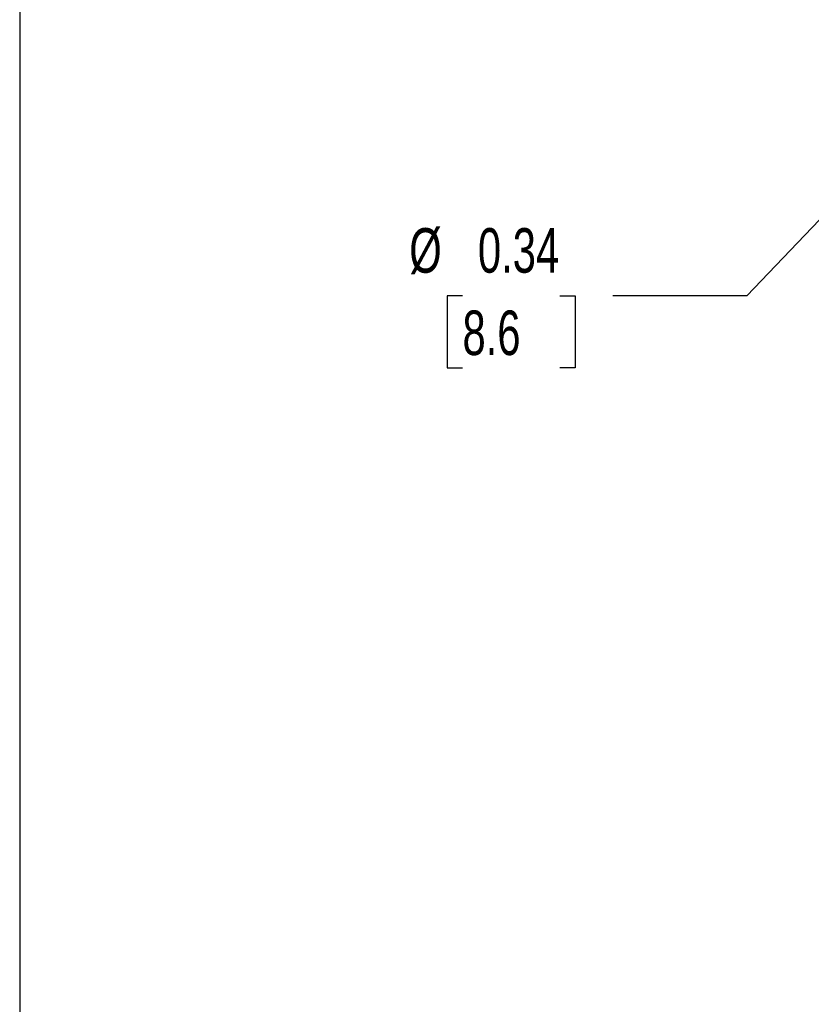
# Model space of a CAD drawing. Header units: inches. Extents: x 1.5 to 64.5, y 1.5 to 49.5.
# Tile 9 of 27: x 1.5 to 10.4, y 19.1 to 30.1. Entities that reach past the tile are written whole.
import ezdxf

# ---------------------------------------------------------------- set-up
doc = ezdxf.new("R2010")
doc.units = ezdxf.units.IN
doc.header["$LTSCALE"] = 6
doc.header["$MEASUREMENT"] = 0
doc.layers.add('DIMENSIONS', color=140, linetype='Continuous', lineweight=25)
doc.layers.add('TEXT', color=140, linetype='Continuous', lineweight=25)
doc.styles.add('SLDTEXTSTYLE0', font='TXT', dxfattribs={"width": 0.7})
doc.dimstyles.new('SLDDIMSTYLE1', dxfattribs={"dimtxt": 0.509766, "dimasz": 0.78, "dimexe": 0, "dimexo": 0.0625, "dimgap": 0.127441, "dimtad": 0, "dimtih": 1, "dimtoh": 1, "dimrnd": 1e-09, "dimdsep": 46, "dimtxsty": 'SLDTEXTSTYLE0', "dimsah": 1, "dimcen": 0, "dimadec": 0, "dimazin": 2, "dimtfac": 1, "dimtofl": 0, "dimtmove": 0, "dimatfit": 3, "dimfxl": 0, "dimfrac": 2, "dimtolj": 1, "dimtzin": 12, "dimarcsym": 0})

# ---------------------------------------------------------------- blocks, each defined once
blk = doc.blocks.new('_D_6')
at = {"layer": 'DIMENSIONS'}
for p, q in [((12.896, 30.401), (9.655, 27.011)), ((6.467, 27.011), (6.296, 27.011)), ((6.296, 27.011), (6.296, 26.201)), ((7.558, 27.011), (7.729, 27.011)), ((7.729, 27.011), (7.729, 26.201)), ((9.655, 27.011), (8.155, 27.011)), ((6.296, 26.201), (6.467, 26.201)), ((7.729, 26.201), (7.558, 26.201))]:
    blk.add_line(p, q, dxfattribs=at)
blk.add_solid([(12.896, 30.401), (12.271, 29.92), (12.444, 29.754)], dxfattribs=at)
at = {"layer": 'DIMENSIONS', "char_height": 0.5, "attachment_point": 1, "style": 'SLDTEXTSTYLE0'}
for s, insert in [('%%c', (5.87, 27.77)), ('0.34', (6.64, 27.77)), ('8.6', (6.467, 26.846))]:
    blk.add_mtext(s, dxfattribs=dict(at, insert=insert))

msp = doc.modelspace()

# ---------------------------------------------------------------- linework, layer by layer
at = {"layer": 'TEXT'}
msp.add_line((1.5, 49.5), (1.5, 1.5), dxfattribs=at)

# ---------------------------------------------------------------- dimensions: what is measured, and where the dimension line sits
at = {"layer": 'DIMENSIONS'}
dim = msp.add_diameter_dim_2p(p1=(13.131, 30.646), p2=(12.896, 30.401), dimstyle='SLDDIMSTYLE1', dxfattribs=at)
dim.commit()
dim.dimension.update_dxf_attribs({"geometry": '_D_6', "text_midpoint": (7.012, 27.011), "dimtype": 163})

doc.saveas('drawing.dxf')
